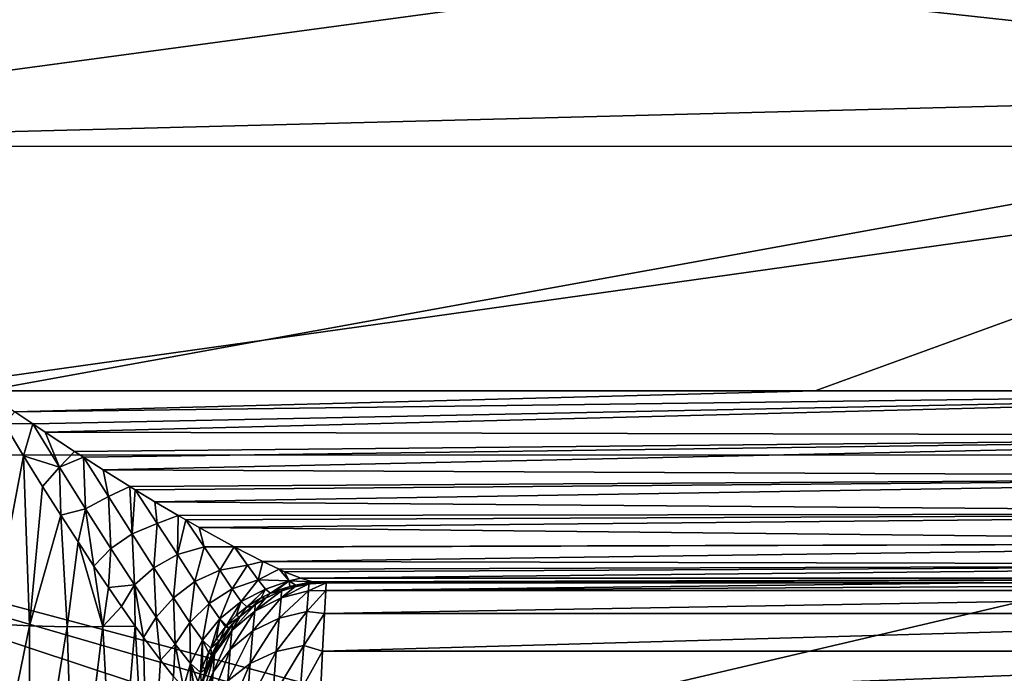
# Model space of a CAD drawing. Header units: metres. Extents: x -24 to 73, y -230 to 24.
# Tile 48 of 52: x 59.71 to 67.44, y 3.29 to 8.43. Entities that reach past the tile are written whole.
import ezdxf

# ---------------------------------------------------------------- set-up
doc = ezdxf.new("R2010")
doc.units = ezdxf.units.M
doc.layers.add('solid_SIDE_LEVER_10_541_032_SW0001', color=7, linetype='CONTINUOUS')

msp = doc.modelspace()

# ---------------------------------------------------------------- linework, layer by layer
at = {"layer": 'solid_SIDE_LEVER_10_541_032_SW0001'}
for points in [[(72.444199, 10.149825, 81.280617), (55.200001, 9.762382, 81.471802), (72.466385, 7.877793, 82.275826)], [(72.448402, 9.760404, 40.927246), (55.200001, 7.43128, 39.962624), (55.200001, 9.76241, 40.928211)], [(72.466385, 7.877793, 82.275826), (55.200001, 9.762382, 81.471802), (55.200001, 7.431243, 82.437386)], [(72.448402, 9.760404, 40.927246), (72.470108, 7.428828, 39.961769), (55.200001, 7.43128, 39.962624)], [(59.429749, 5.510227, 83.014847), (72.466385, 7.877793, 82.275826), (55.200001, 7.431243, 82.437386)], [(59.429749, 5.510227, 83.014847), (65.95665, 5.510204, 83.014847), (72.466385, 7.877793, 82.275826)], [(65.95665, 5.510204, 83.014847), (72.483551, 5.510227, 83.014847), (72.466385, 7.877793, 82.275826)], [(72.470108, 7.428828, 39.961769), (55.200001, 5.006754, 39.26413), (55.200001, 7.43128, 39.962624)], [(72.470108, 7.428828, 39.961769), (72.486435, 5.004188, 39.263542), (55.200001, 5.006754, 39.26413)], [(59.668705, 5.344656, 83.064362), (65.95665, 5.510204, 83.014847), (59.429749, 5.510227, 83.014847)], [(59.668705, 5.344656, 83.064362), (72.483551, 5.510227, 83.014847), (65.95665, 5.510204, 83.014847)], [(59.668705, 5.344656, 83.064362), (59.809666, 5.249065, 83.100273), (72.483551, 5.510227, 83.014847)], [(59.809666, 5.249065, 83.100273), (59.906113, 5.184482, 83.127769), (72.483551, 5.510227, 83.014847)], [(59.906113, 5.184482, 83.127769), (72.486717, 5.154977, 83.141235), (72.483551, 5.510227, 83.014847)], [(59.668705, 5.344656, 83.064362), (59.584602, 5.251103, 83.088257), (59.809666, 5.249065, 83.100273)], [(59.737865, 4.999196, 83.1754), (59.584602, 5.251103, 83.088257), (59.48476, 3.67865, 83.419067)], [(59.809666, 5.249065, 83.100273), (59.584602, 5.251103, 83.088257), (59.737865, 4.999196, 83.1754)], [(60.019817, 4.908113, 83.254356), (59.809666, 5.249065, 83.100273), (59.737865, 4.999196, 83.1754)], [(60.019817, 4.908113, 83.254356), (59.906113, 5.184482, 83.127769), (59.809666, 5.249065, 83.100273)], [(59.906113, 5.184482, 83.127769), (60.138378, 5.031898, 83.203865), (72.486717, 5.154977, 83.141235)], [(60.019817, 4.908113, 83.254356), (60.138378, 5.031898, 83.203865), (59.906113, 5.184482, 83.127769)], [(60.138378, 5.031898, 83.203865), (60.208572, 4.986576, 83.229713), (72.486717, 5.154977, 83.141235)], [(60.208572, 4.986576, 83.229713), (60.36174, 4.888886, 83.290993), (72.486717, 5.154977, 83.141235)], [(60.36174, 4.888886, 83.290993), (72.489319, 4.829382, 83.332329), (72.486717, 5.154977, 83.141235)], [(60.019817, 4.908113, 83.254356), (60.208572, 4.986576, 83.229713), (60.138378, 5.031898, 83.203865)], [(62.281288, 2.661714, 38.857994), (55.200001, 2.519189, 38.841476), (55.200001, 5.006754, 39.26413)], [(63.299793, 2.85, 38.881229), (55.200001, 5.006754, 39.26413), (72.486435, 5.004188, 39.263542)], [(62.782349, 2.802594, 38.875229), (62.281288, 2.661714, 38.857994), (55.200001, 5.006754, 39.26413)], [(63.299793, 2.85, 38.881229), (62.782349, 2.802594, 38.875229), (55.200001, 5.006754, 39.26413)], [(59.737865, 4.999196, 83.1754), (59.48476, 3.67865, 83.419067), (59.784012, 3.661909, 83.491287)], [(59.887325, 4.758012, 83.274536), (59.737865, 4.999196, 83.1754), (59.784012, 3.661909, 83.491287)], [(60.019817, 4.908113, 83.254356), (59.737865, 4.999196, 83.1754), (59.887325, 4.758012, 83.274536)], [(60.019817, 4.908113, 83.254356), (60.225151, 4.580678, 83.435822), (60.208572, 4.986576, 83.229713)], [(60.40498, 4.677309, 83.428528), (60.36174, 4.888886, 83.290993), (60.208572, 4.986576, 83.229713)], [(60.225151, 4.580678, 83.435822), (60.40498, 4.677309, 83.428528), (60.208572, 4.986576, 83.229713)], [(63.299793, 2.85, 38.881229), (72.486435, 5.004188, 39.263542), (72.496567, 2.517305, 38.841263)], [(60.019817, 4.908113, 83.254356), (59.887325, 4.758012, 83.274536), (60.030712, 4.531015, 83.383484)], [(60.019817, 4.908113, 83.254356), (60.030712, 4.531015, 83.383484), (60.225151, 4.580678, 83.435822)], [(60.36174, 4.888886, 83.290993), (60.572914, 4.757125, 83.387016), (72.489319, 4.829382, 83.332329)], [(60.40498, 4.677309, 83.428528), (60.572914, 4.757125, 83.387016), (60.36174, 4.888886, 83.290993)], [(60.572914, 4.757125, 83.387016), (60.613682, 4.732094, 83.407204), (72.489319, 4.829382, 83.332329)], [(60.613682, 4.732094, 83.407204), (60.76976, 4.637435, 83.489906), (72.489319, 4.829382, 83.332329)], [(60.76976, 4.637435, 83.489906), (72.491356, 4.545363, 83.581345), (72.489319, 4.829382, 83.332329)], [(60.030712, 4.531015, 83.383484), (59.887325, 4.758012, 83.274536), (59.784012, 3.661909, 83.491287)], [(60.40498, 4.677309, 83.428528), (60.590813, 4.385925, 83.652527), (60.572914, 4.757125, 83.387016)], [(60.590813, 4.385925, 83.652527), (60.613682, 4.732094, 83.407204), (60.572914, 4.757125, 83.387016)], [(60.590813, 4.385925, 83.652527), (60.788361, 4.465501, 83.644821), (60.613682, 4.732094, 83.407204)], [(60.788361, 4.465501, 83.644821), (60.76976, 4.637435, 83.489906), (60.613682, 4.732094, 83.407204)], [(60.225151, 4.580678, 83.435822), (60.422501, 4.270843, 83.644875), (60.40498, 4.677309, 83.428528)], [(60.422501, 4.270843, 83.644875), (60.590813, 4.385925, 83.652527), (60.40498, 4.677309, 83.428528)], [(60.225151, 4.580678, 83.435822), (60.030712, 4.531015, 83.383484), (60.165676, 4.321486, 83.499527)], [(60.225151, 4.580678, 83.435822), (60.165676, 4.321486, 83.499527), (60.290241, 4.131876, 83.61969)], [(60.225151, 4.580678, 83.435822), (60.290241, 4.131876, 83.61969), (60.422501, 4.270843, 83.644875)], [(60.76976, 4.637435, 83.489906), (60.950977, 4.530123, 83.597679), (72.491356, 4.545363, 83.581345)], [(60.788361, 4.465501, 83.644821), (60.950977, 4.530123, 83.597679), (60.76976, 4.637435, 83.489906)], [(60.030712, 4.531015, 83.383484), (59.784012, 3.661909, 83.491287), (60.080128, 3.653818, 83.613541)], [(60.165676, 4.321486, 83.499527), (60.030712, 4.531015, 83.383484), (60.080128, 3.653818, 83.613541)], [(60.788361, 4.465501, 83.644821), (60.946373, 4.222161, 83.903954), (60.950977, 4.530123, 83.597679)], [(60.946373, 4.222161, 83.903954), (61.01289, 4.494149, 83.637733), (60.950977, 4.530123, 83.597679)], [(60.946373, 4.222161, 83.903954), (61.156471, 4.282385, 83.902397), (61.01289, 4.494149, 83.637733)], [(60.950977, 4.530123, 83.597679), (61.01289, 4.494149, 83.637733), (72.491356, 4.545363, 83.581345)], [(61.01289, 4.494149, 83.637733), (61.115932, 4.435104, 83.708519), (72.491356, 4.545363, 83.581345)], [(61.156471, 4.282385, 83.902397), (61.115932, 4.435104, 83.708519), (61.01289, 4.494149, 83.637733)], [(61.115932, 4.435104, 83.708519), (72.492859, 4.313287, 83.879242), (72.491356, 4.545363, 83.581345)], [(60.590813, 4.385925, 83.652527), (60.761993, 4.118167, 83.901207), (60.788361, 4.465501, 83.644821)], [(60.761993, 4.118167, 83.901207), (60.946373, 4.222161, 83.903954), (60.788361, 4.465501, 83.644821)], [(61.115932, 4.435104, 83.708519), (61.391621, 4.283074, 83.9282), (72.492859, 4.313287, 83.879242)], [(61.156471, 4.282385, 83.902397), (61.391621, 4.283074, 83.9282), (61.115932, 4.435104, 83.708519)], [(60.422501, 4.270843, 83.644875), (60.608761, 3.98419, 83.882446), (60.590813, 4.385925, 83.652527)], [(60.608761, 3.98419, 83.882446), (60.761993, 4.118167, 83.901207), (60.590813, 4.385925, 83.652527)], [(60.165676, 4.321486, 83.499527), (60.080128, 3.653818, 83.613541), (60.360435, 3.6556, 83.785873)], [(60.290241, 4.131876, 83.61969), (60.165676, 4.321486, 83.499527), (60.360435, 3.6556, 83.785873)], [(60.422501, 4.270843, 83.644875), (60.290241, 4.131876, 83.61969), (60.403713, 3.962722, 83.741722)], [(60.422501, 4.270843, 83.644875), (60.403713, 3.962722, 83.741722), (60.608761, 3.98419, 83.882446)], [(60.946373, 4.222161, 83.903954), (61.083248, 4.009592, 84.182213), (61.156471, 4.282385, 83.902397)], [(61.083248, 4.009592, 84.182213), (61.279087, 4.099241, 84.182549), (61.156471, 4.282385, 83.902397)], [(61.156471, 4.282385, 83.902397), (61.279087, 4.099241, 84.182549), (61.391621, 4.283074, 83.9282)], [(61.279087, 4.099241, 84.182549), (61.496761, 4.137794, 84.199112), (61.391621, 4.283074, 83.9282)], [(61.391621, 4.283074, 83.9282), (61.397232, 4.280086, 83.933212), (72.492859, 4.313287, 83.879242)], [(61.496761, 4.137794, 84.199112), (61.397232, 4.280086, 83.933212), (61.391621, 4.283074, 83.9282)], [(61.397232, 4.280086, 83.933212), (61.618538, 4.166566, 84.154869), (72.492859, 4.313287, 83.879242)], [(61.496761, 4.137794, 84.199112), (61.618538, 4.166566, 84.154869), (61.397232, 4.280086, 83.933212)], [(61.618538, 4.166566, 84.154869), (72.493881, 4.141404, 84.215286), (72.492859, 4.313287, 83.879242)], [(60.761993, 4.118167, 83.901207), (60.914619, 3.881681, 84.174034), (60.946373, 4.222161, 83.903954)], [(60.914619, 3.881681, 84.174034), (61.083248, 4.009592, 84.182213), (60.946373, 4.222161, 83.903954)], [(60.403713, 3.962722, 83.741722), (60.290241, 4.131876, 83.61969), (60.360435, 3.6556, 83.785873)], [(60.608761, 3.98419, 83.882446), (60.779633, 3.72882, 84.14975), (60.761993, 4.118167, 83.901207)], [(60.779633, 3.72882, 84.14975), (60.914619, 3.881681, 84.174034), (60.761993, 4.118167, 83.901207)], [(61.279087, 4.099241, 84.182549), (61.376507, 3.953365, 84.472778), (61.496761, 4.137794, 84.199112)], [(61.376507, 3.953365, 84.472778), (61.579487, 4.024331, 84.47596), (61.496761, 4.137794, 84.199112)], [(61.496761, 4.137794, 84.199112), (61.579487, 4.024331, 84.47596), (61.618538, 4.166566, 84.154869)], [(61.579487, 4.024331, 84.47596), (61.746616, 4.106019, 84.311424), (61.618538, 4.166566, 84.154869)], [(61.579487, 4.024331, 84.47596), (61.824703, 4.015347, 84.652107), (61.746616, 4.106019, 84.311424)], [(61.618538, 4.166566, 84.154869), (61.746616, 4.106019, 84.311424), (72.493881, 4.141404, 84.215286)], [(61.746616, 4.106019, 84.311424), (61.788334, 4.087495, 84.368858), (72.493881, 4.141404, 84.215286)], [(61.824703, 4.015347, 84.652107), (61.788334, 4.087495, 84.368858), (61.746616, 4.106019, 84.311424)], [(61.788334, 4.087495, 84.368858), (61.915134, 4.036593, 84.57312), (72.493881, 4.141404, 84.215286)], [(61.915134, 4.036593, 84.57312), (72.494469, 4.035646, 84.578026), (72.493881, 4.141404, 84.215286)], [(61.083248, 4.009592, 84.182213), (61.195095, 3.837349, 84.476097), (61.279087, 4.099241, 84.182549)], [(61.195095, 3.837349, 84.476097), (61.376507, 3.953365, 84.472778), (61.279087, 4.099241, 84.182549)], [(61.376507, 3.953365, 84.472778), (61.447166, 3.854086, 84.766479), (61.579487, 4.024331, 84.47596)], [(61.447166, 3.854086, 84.766479), (61.639137, 3.949152, 84.752525), (61.579487, 4.024331, 84.47596)], [(61.579487, 4.024331, 84.47596), (61.639137, 3.949152, 84.752525), (61.824703, 4.015347, 84.652107)], [(61.824703, 4.015347, 84.652107), (61.915134, 4.036593, 84.57312), (61.788334, 4.087495, 84.368858)], [(61.824703, 4.015347, 84.652107), (62.006538, 4.008679, 84.767822), (61.915134, 4.036593, 84.57312)], [(61.915134, 4.036593, 84.57312), (62.006538, 4.008679, 84.767822), (72.494469, 4.035646, 84.578026)], [(62.006538, 4.008679, 84.767822), (62.068371, 4, 84.953918), (72.494469, 4.035646, 84.578026)], [(72.494469, 4.035646, 84.578026), (62.068371, 4, 84.953918), (67.281509, 4, 84.953949)], [(67.281509, 4, 84.953949), (72.494659, 4, 84.953949), (72.494469, 4.035646, 84.578026)], [(60.506023, 3.813476, 83.863892), (60.403713, 3.962722, 83.741722), (60.360435, 3.6556, 83.785873)], [(60.608761, 3.98419, 83.882446), (60.403713, 3.962722, 83.741722), (60.506023, 3.813476, 83.863892)], [(60.608761, 3.98419, 83.882446), (60.506023, 3.813476, 83.863892), (60.61401, 3.659952, 84.008049)], [(60.608761, 3.98419, 83.882446), (60.61401, 3.659952, 84.008049), (60.678749, 3.570281, 84.103691)], [(60.608761, 3.98419, 83.882446), (60.678749, 3.570281, 84.103691), (60.779633, 3.72882, 84.14975)], [(60.914619, 3.881681, 84.174034), (61.043682, 3.68737, 84.46936), (61.083248, 4.009592, 84.182213)], [(61.043682, 3.68737, 84.46936), (61.195095, 3.837349, 84.476097), (61.083248, 4.009592, 84.182213)], [(61.195095, 3.837349, 84.476097), (61.278458, 3.717566, 84.779678), (61.376507, 3.953365, 84.472778)], [(61.278458, 3.717566, 84.779678), (61.447166, 3.854086, 84.766479), (61.376507, 3.953365, 84.472778)], [(61.447166, 3.854086, 84.766479), (61.491875, 3.810645, 85.056442), (61.639137, 3.949152, 84.752525)], [(61.639137, 3.949152, 84.752525), (61.491875, 3.810645, 85.056442), (61.502342, 3.818218, 85.054581)], [(61.639137, 3.949152, 84.752525), (61.502342, 3.818218, 85.054581), (61.605072, 3.882363, 85.036316)], [(61.639137, 3.949152, 84.752525), (61.605072, 3.882363, 85.036316), (61.677357, 3.917754, 85.023468)], [(61.639137, 3.949152, 84.752525), (61.677357, 3.917754, 85.023468), (61.824703, 4.015347, 84.652107)], [(61.824703, 4.015347, 84.652107), (61.677357, 3.917754, 85.023468), (61.714752, 3.933274, 85.016815)], [(61.824703, 4.015347, 84.652107), (61.714752, 3.933274, 85.016815), (61.829662, 3.970162, 84.996391)], [(61.829662, 3.970162, 84.996391), (61.714752, 3.933274, 85.016815), (61.750408, 3.931067, 85.486107)], [(61.829662, 3.970162, 84.996391), (61.750408, 3.931067, 85.486107), (61.868835, 3.969162, 85.486107)], [(61.868816, 3.969158, 137.199997), (61.868835, 3.969162, 85.486107), (61.750408, 3.931067, 85.486107)], [(61.764126, 3.936325, 137.199997), (61.868816, 3.969158, 137.199997), (61.750408, 3.931067, 85.486107)], [(61.760281, 3.882673, 137.845978), (61.980083, 3.990822, 137.199997), (61.868816, 3.969158, 137.199997)], [(61.760281, 3.882673, 137.845978), (61.977154, 3.936265, 137.857712), (61.980083, 3.990822, 137.199997)], [(61.760281, 3.882673, 137.845978), (61.868816, 3.969158, 137.199997), (61.764126, 3.936325, 137.199997)], [(61.824703, 4.015347, 84.652107), (61.829662, 3.970162, 84.996391), (61.873966, 3.980311, 84.98851)], [(61.824703, 4.015347, 84.652107), (61.873966, 3.980311, 84.98851), (62.006538, 4.008679, 84.767822)], [(61.873966, 3.980311, 84.98851), (61.829662, 3.970162, 84.996391), (61.868835, 3.969162, 85.486107)], [(61.868816, 3.969158, 137.199997), (61.980083, 3.990822, 137.199997), (61.868835, 3.969162, 85.486107)], [(61.873966, 3.980311, 84.98851), (61.868835, 3.969162, 85.486107), (61.991077, 3.99226, 85.486107)], [(61.980083, 3.990822, 137.199997), (61.991077, 3.99226, 85.486107), (61.868835, 3.969162, 85.486107)], [(62.006538, 4.008679, 84.767822), (61.873966, 3.980311, 84.98851), (61.948105, 3.992511, 84.975327)], [(61.948105, 3.992511, 84.975327), (61.873966, 3.980311, 84.98851), (61.991077, 3.99226, 85.486107)], [(62.006538, 4.008679, 84.767822), (61.948105, 3.992511, 84.975327), (62.068371, 4, 84.953918)], [(62.068371, 4, 84.953918), (61.948105, 3.992511, 84.975327), (61.991077, 3.99226, 85.486107)], [(61.977154, 3.936265, 137.857712), (62.111778, 3.939268, 137.894379), (62.115261, 4, 137.199997)], [(61.977154, 3.936265, 137.857712), (62.115261, 4, 137.199997), (61.980083, 3.990822, 137.199997)], [(61.980083, 3.990822, 137.199997), (62.115261, 4, 137.199997), (61.991077, 3.99226, 85.486107)], [(62.103535, 4, 85.218994), (61.991077, 3.99226, 85.486107), (62.115265, 4, 85.486092)], [(62.115257, 4, 111.343048), (62.115265, 4, 85.486092), (61.991077, 3.99226, 85.486107)], [(62.103535, 4, 85.218994), (62.068371, 4, 84.953918), (61.991077, 3.99226, 85.486107)], [(62.115257, 4, 111.343048), (61.991077, 3.99226, 85.486107), (62.115261, 4, 137.199997)], [(67.281509, 4, 84.953949), (62.068371, 4, 84.953918), (62.103535, 4, 85.218994)], [(72.494659, 4, 84.953949), (62.103535, 4, 85.218994), (62.115265, 4, 85.486092)], [(67.281509, 4, 84.953949), (62.103535, 4, 85.218994), (72.494659, 4, 84.953949)], [(62.111778, 3.939268, 137.894379), (72.495613, 3.939175, 137.894913), (72.494659, 4, 137.199844)], [(62.111778, 3.939268, 137.894379), (72.494659, 4, 137.199844), (67.304962, 4, 137.200012)], [(62.111778, 3.939268, 137.894379), (67.304962, 4, 137.200012), (62.115261, 4, 137.199997)], [(62.115257, 4, 111.343048), (72.494659, 4, 137.199844), (72.494659, 4, 111.076897)], [(67.304962, 4, 137.200012), (72.494659, 4, 137.199844), (62.115257, 4, 111.343048)], [(62.115257, 4, 111.343048), (62.115261, 4, 137.199997), (67.304962, 4, 137.200012)], [(62.115257, 4, 111.343048), (72.494659, 4, 111.076897), (62.115265, 4, 85.486092)], [(72.494659, 4, 111.076897), (72.494659, 4, 84.953949), (62.115265, 4, 85.486092)], [(60.779633, 3.72882, 84.14975), (60.928959, 3.516698, 84.447472), (60.914619, 3.881681, 84.174034)], [(60.928959, 3.516698, 84.447472), (61.043682, 3.68737, 84.46936), (60.914619, 3.881681, 84.174034)], [(61.605072, 3.882363, 85.036316), (61.502342, 3.818218, 85.054581), (61.532219, 3.812442, 85.486107)], [(61.605072, 3.882363, 85.036316), (61.532219, 3.812442, 85.486107), (61.637627, 3.878559, 85.486107)], [(61.637566, 3.878526, 137.199997), (61.637627, 3.878559, 85.486107), (61.532219, 3.812442, 85.486107)], [(61.557919, 3.830284, 137.199997), (61.637566, 3.878526, 137.199997), (61.532219, 3.812442, 85.486107)], [(61.539318, 3.621463, 138.433899), (61.745579, 3.721997, 138.473724), (61.760281, 3.882673, 137.845978)], [(61.553329, 3.777802, 137.825775), (61.539318, 3.621463, 138.433899), (61.760281, 3.882673, 137.845978)], [(61.553329, 3.777802, 137.825775), (61.764126, 3.936325, 137.199997), (61.637566, 3.878526, 137.199997)], [(61.553329, 3.777802, 137.825775), (61.760281, 3.882673, 137.845978), (61.764126, 3.936325, 137.199997)], [(61.553329, 3.777802, 137.825775), (61.637566, 3.878526, 137.199997), (61.557919, 3.830284, 137.199997)], [(61.677357, 3.917754, 85.023468), (61.605072, 3.882363, 85.036316), (61.637627, 3.878559, 85.486107)], [(61.637566, 3.878526, 137.199997), (61.764126, 3.936325, 137.199997), (61.637627, 3.878559, 85.486107)], [(61.764126, 3.936325, 137.199997), (61.750408, 3.931067, 85.486107), (61.637627, 3.878559, 85.486107)], [(61.677357, 3.917754, 85.023468), (61.637627, 3.878559, 85.486107), (61.750408, 3.931067, 85.486107)], [(61.714752, 3.933274, 85.016815), (61.677357, 3.917754, 85.023468), (61.750408, 3.931067, 85.486107)], [(61.745579, 3.721997, 138.473724), (61.96207, 3.773373, 138.496841), (61.977154, 3.936265, 137.857712)], [(61.760281, 3.882673, 137.845978), (61.745579, 3.721997, 138.473724), (61.977154, 3.936265, 137.857712)], [(61.96207, 3.773373, 138.496841), (62.101757, 3.758885, 138.567764), (62.111778, 3.939268, 137.894379)], [(61.977154, 3.936265, 137.857712), (61.96207, 3.773373, 138.496841), (62.111778, 3.939268, 137.894379)], [(62.111778, 3.939268, 137.894379), (62.101757, 3.758885, 138.567764), (72.495613, 3.939175, 137.894913)], [(62.101757, 3.758885, 138.567764), (72.496506, 3.758607, 138.568527), (72.495613, 3.939175, 137.894913)], [(60.506023, 3.813476, 83.863892), (60.360435, 3.6556, 83.785873), (60.61401, 3.659952, 84.008049)], [(61.043682, 3.68737, 84.46936), (61.143375, 3.549921, 84.782997), (61.195095, 3.837349, 84.476097)], [(61.143375, 3.549921, 84.782997), (61.278458, 3.717566, 84.779678), (61.195095, 3.837349, 84.476097)], [(61.278458, 3.717566, 84.779678), (61.331646, 3.663382, 85.08493), (61.447166, 3.854086, 84.766479)], [(61.447166, 3.854086, 84.766479), (61.331646, 3.663382, 85.08493), (61.408157, 3.741845, 85.071327)], [(61.374493, 3.626161, 137.798096), (61.557919, 3.830284, 137.199997), (61.435749, 3.733667, 137.199997)], [(61.374493, 3.626161, 137.798096), (61.553329, 3.777802, 137.825775), (61.557919, 3.830284, 137.199997)], [(61.447166, 3.854086, 84.766479), (61.408157, 3.741845, 85.071327), (61.491875, 3.810645, 85.056442)], [(61.491875, 3.810645, 85.056442), (61.408157, 3.741845, 85.071327), (61.435822, 3.733733, 85.486107)], [(61.435749, 3.733667, 137.199997), (61.557919, 3.830284, 137.199997), (61.435822, 3.733733, 85.486107)], [(61.557919, 3.830284, 137.199997), (61.532219, 3.812442, 85.486107), (61.435822, 3.733733, 85.486107)], [(61.491875, 3.810645, 85.056442), (61.435822, 3.733733, 85.486107), (61.532219, 3.812442, 85.486107)], [(61.502342, 3.818218, 85.054581), (61.491875, 3.810645, 85.056442), (61.532219, 3.812442, 85.486107)], [(60.779633, 3.72882, 84.14975), (60.678749, 3.570281, 84.103691), (60.813503, 3.390944, 84.332695)], [(60.779633, 3.72882, 84.14975), (60.813503, 3.390944, 84.332695), (60.928959, 3.516698, 84.447472)], [(61.143375, 3.549921, 84.782997), (61.20826, 3.486642, 85.106865), (61.278458, 3.717566, 84.779678)], [(61.278458, 3.717566, 84.779678), (61.20826, 3.486642, 85.106865), (61.250805, 3.557182, 85.099304)], [(61.278458, 3.717566, 84.779678), (61.250805, 3.557182, 85.099304), (61.323902, 3.6544, 85.086311)], [(61.278458, 3.717566, 84.779678), (61.323902, 3.6544, 85.086311), (61.331646, 3.663382, 85.08493)], [(61.408157, 3.741845, 85.071327), (61.331646, 3.663382, 85.08493), (61.435822, 3.733733, 85.486107)], [(61.331646, 3.663382, 85.08493), (61.349949, 3.64366, 85.486107), (61.435822, 3.733733, 85.486107)], [(61.435749, 3.733667, 137.199997), (61.435822, 3.733733, 85.486107), (61.349949, 3.64366, 85.486107)], [(61.379311, 3.677036, 137.199997), (61.435749, 3.733667, 137.199997), (61.349949, 3.64366, 85.486107)], [(61.361454, 3.476094, 138.379349), (61.539318, 3.621463, 138.433899), (61.553329, 3.777802, 137.825775)], [(61.374493, 3.626161, 137.798096), (61.361454, 3.476094, 138.379349), (61.553329, 3.777802, 137.825775)], [(61.374493, 3.626161, 137.798096), (61.435749, 3.733667, 137.199997), (61.379311, 3.677036, 137.199997)], [(61.517723, 3.366062, 139.007355), (61.722916, 3.459516, 139.065643), (61.745579, 3.721997, 138.473724)], [(61.539318, 3.621463, 138.433899), (61.517723, 3.366062, 139.007355), (61.745579, 3.721997, 138.473724)], [(61.722916, 3.459516, 139.065643), (61.93882, 3.507275, 139.099503), (61.96207, 3.773373, 138.496841)], [(61.745579, 3.721997, 138.473724), (61.722916, 3.459516, 139.065643), (61.96207, 3.773373, 138.496841)], [(61.96207, 3.773373, 138.496841), (61.93882, 3.507275, 139.099503), (62.101757, 3.758885, 138.567764)], [(61.93882, 3.507275, 139.099503), (62.086403, 3.464051, 139.200089), (62.101757, 3.758885, 138.567764)], [(62.101757, 3.758885, 138.567764), (62.086403, 3.464051, 139.200089), (72.496506, 3.758607, 138.568527)], [(62.086403, 3.464051, 139.200089), (72.497322, 3.463882, 139.200378), (72.496506, 3.758607, 138.568527)], [(59.784012, 3.661909, 83.491287), (59.48476, 3.67865, 83.419067), (59.410999, 1.843715, 83.657616)], [(59.784012, 3.661909, 83.491287), (59.410999, 1.843715, 83.657616), (59.781681, 1.834782, 83.765053)], [(60.080128, 3.653818, 83.613541), (59.784012, 3.661909, 83.491287), (59.781681, 1.834782, 83.765053)], [(60.080128, 3.653818, 83.613541), (59.781681, 1.834782, 83.765053), (60.138588, 1.832955, 83.950233)], [(60.360435, 3.6556, 83.785873), (60.080128, 3.653818, 83.613541), (60.138588, 1.832955, 83.950233)], [(60.360435, 3.6556, 83.785873), (60.138588, 1.832955, 83.950233), (60.457569, 1.839037, 84.208824)], [(60.61401, 3.659952, 84.008049), (60.360435, 3.6556, 83.785873), (60.457569, 1.839037, 84.208824)], [(60.61401, 3.659952, 84.008049), (60.457569, 1.839037, 84.208824), (60.717205, 1.852901, 84.526855)], [(60.678749, 3.570281, 84.103691), (60.61401, 3.659952, 84.008049), (60.717205, 1.852901, 84.526855)], [(60.928959, 3.516698, 84.447472), (61.048267, 3.364732, 84.773819), (61.043682, 3.68737, 84.46936)], [(61.048267, 3.364732, 84.773819), (61.143375, 3.549921, 84.782997), (61.043682, 3.68737, 84.46936)], [(61.238358, 3.440136, 137.765198), (61.379311, 3.677036, 137.199997), (61.275837, 3.543478, 137.199997)], [(61.238358, 3.440136, 137.765198), (61.374493, 3.626161, 137.798096), (61.379311, 3.677036, 137.199997)], [(61.323902, 3.6544, 85.086311), (61.250805, 3.557182, 85.099304), (61.275936, 3.543636, 85.486107)], [(61.275837, 3.543478, 137.199997), (61.379311, 3.677036, 137.199997), (61.275936, 3.543636, 85.486107)], [(61.379311, 3.677036, 137.199997), (61.349949, 3.64366, 85.486107), (61.275936, 3.543636, 85.486107)], [(61.323902, 3.6544, 85.086311), (61.275936, 3.543636, 85.486107), (61.349949, 3.64366, 85.486107)], [(61.331646, 3.663382, 85.08493), (61.323902, 3.6544, 85.086311), (61.349949, 3.64366, 85.486107)], [(60.813503, 3.390944, 84.332695), (60.678749, 3.570281, 84.103691), (60.717205, 1.852901, 84.526855)], [(61.226498, 3.297763, 138.314514), (61.361454, 3.476094, 138.379349), (61.374493, 3.626161, 137.798096)], [(61.238358, 3.440136, 137.765198), (61.226498, 3.297763, 138.314514), (61.374493, 3.626161, 137.798096)], [(61.341362, 3.23093, 138.927475), (61.517723, 3.366062, 139.007355), (61.539318, 3.621463, 138.433899)], [(61.361454, 3.476094, 138.379349), (61.341362, 3.23093, 138.927475), (61.539318, 3.621463, 138.433899)], [(60.928959, 3.516698, 84.447472), (60.813503, 3.390944, 84.332695), (60.91663, 3.263403, 84.548828)], [(60.928959, 3.516698, 84.447472), (60.91663, 3.263403, 84.548828), (60.9939, 3.177483, 84.752167)], [(60.928959, 3.516698, 84.447472), (60.9939, 3.177483, 84.752167), (61.048267, 3.364732, 84.773819)], [(61.048267, 3.364732, 84.773819), (61.127396, 3.294235, 85.121246), (61.143375, 3.549921, 84.782997)], [(61.143375, 3.549921, 84.782997), (61.127396, 3.294235, 85.121246), (61.14217, 3.339162, 85.118614)], [(61.143375, 3.549921, 84.782997), (61.14217, 3.339162, 85.118614), (61.18993, 3.451598, 85.11013)], [(61.143375, 3.549921, 84.782997), (61.18993, 3.451598, 85.11013), (61.20826, 3.486642, 85.106865)], [(61.152153, 3.236793, 137.730042), (61.243031, 3.489098, 137.199997), (61.167835, 3.319976, 137.199997)], [(61.152153, 3.236793, 137.730042), (61.238358, 3.440136, 137.765198), (61.243031, 3.489098, 137.199997)], [(61.167835, 3.319976, 137.199997), (61.243031, 3.489098, 137.199997), (61.167862, 3.320058, 85.486107)], [(61.243031, 3.489098, 137.199997), (61.214931, 3.435211, 85.486107), (61.167862, 3.320058, 85.486107)], [(61.20826, 3.486642, 85.106865), (61.18993, 3.451598, 85.11013), (61.214931, 3.435211, 85.486107)], [(61.250805, 3.557182, 85.099304), (61.20826, 3.486642, 85.106865), (61.275936, 3.543636, 85.486107)], [(61.20826, 3.486642, 85.106865), (61.214931, 3.435211, 85.486107), (61.275936, 3.543636, 85.486107)], [(61.275837, 3.543478, 137.199997), (61.275936, 3.543636, 85.486107), (61.214931, 3.435211, 85.486107)], [(61.243031, 3.489098, 137.199997), (61.275837, 3.543478, 137.199997), (61.214931, 3.435211, 85.486107)], [(61.238358, 3.440136, 137.765198), (61.275837, 3.543478, 137.199997), (61.243031, 3.489098, 137.199997)], [(61.694782, 3.1028, 139.605804), (61.909962, 3.145647, 139.64946), (61.93882, 3.507275, 139.099503)], [(61.722916, 3.459516, 139.065643), (61.694782, 3.1028, 139.605804), (61.93882, 3.507275, 139.099503)], [(61.93882, 3.507275, 139.099503), (61.909962, 3.145647, 139.64946), (62.086403, 3.464051, 139.200089)], [(61.141563, 3.10283, 138.245193), (61.226498, 3.297763, 138.314514), (61.238358, 3.440136, 137.765198)], [(61.152153, 3.236793, 137.730042), (61.141563, 3.10283, 138.245193), (61.238358, 3.440136, 137.765198)], [(61.18993, 3.451598, 85.11013), (61.14217, 3.339162, 85.118614), (61.167862, 3.320058, 85.486107)], [(61.18993, 3.451598, 85.11013), (61.167862, 3.320058, 85.486107), (61.214931, 3.435211, 85.486107)], [(61.208214, 3.065158, 138.83255), (61.341362, 3.23093, 138.927475), (61.361454, 3.476094, 138.379349)], [(61.226498, 3.297763, 138.314514), (61.208214, 3.065158, 138.83255), (61.361454, 3.476094, 138.379349)], [(61.490917, 3.018962, 139.53067), (61.694782, 3.1028, 139.605804), (61.722916, 3.459516, 139.065643)], [(61.517723, 3.366062, 139.007355), (61.490917, 3.018962, 139.53067), (61.722916, 3.459516, 139.065643)], [(61.909962, 3.145647, 139.64946), (62.067577, 3.063685, 139.771744), (62.086403, 3.464051, 139.200089)], [(62.086403, 3.464051, 139.200089), (62.067577, 3.063685, 139.771744), (72.497322, 3.463882, 139.200378)], [(62.067577, 3.063685, 139.771744), (72.498032, 3.064373, 139.77092), (72.497322, 3.463882, 139.200378)], [(60.91663, 3.263403, 84.548828), (60.813503, 3.390944, 84.332695), (60.717205, 1.852901, 84.526855)], [(61.048267, 3.364732, 84.773819), (60.9939, 3.177483, 84.752167), (61.050007, 3.125199, 84.944046)], [(61.048267, 3.364732, 84.773819), (61.050007, 3.125199, 84.944046), (61.088825, 3.100747, 85.128098)], [(61.048267, 3.364732, 84.773819), (61.088825, 3.100747, 85.128098), (61.108284, 3.221571, 85.124641)], [(61.048267, 3.364732, 84.773819), (61.108284, 3.221571, 85.124641), (61.127396, 3.294235, 85.121246)], [(61.14217, 3.339162, 85.118614), (61.127396, 3.294235, 85.121246), (61.167862, 3.320058, 85.486107)], [(61.316418, 2.897735, 139.427719), (61.490917, 3.018962, 139.53067), (61.517723, 3.366062, 139.007355)], [(61.341362, 3.23093, 138.927475), (61.316418, 2.897735, 139.427719), (61.517723, 3.366062, 139.007355)], [(61.127396, 3.294235, 85.121246), (61.108284, 3.221571, 85.124641), (61.135452, 3.199946, 85.486107)], [(61.125237, 2.883955, 138.731079), (61.208214, 3.065158, 138.83255), (61.226498, 3.297763, 138.314514)], [(61.141563, 3.10283, 138.245193), (61.125237, 2.883955, 138.731079), (61.226498, 3.297763, 138.314514)], [(61.127396, 3.294235, 85.121246), (61.135452, 3.199946, 85.486107), (61.167862, 3.320058, 85.486107)], [(61.167835, 3.319976, 137.199997), (61.167862, 3.320058, 85.486107), (61.135452, 3.199946, 85.486107)], [(61.156197, 3.283188, 137.199997), (61.167835, 3.319976, 137.199997), (61.135452, 3.199946, 85.486107)], [(61.152153, 3.236793, 137.730042), (61.167835, 3.319976, 137.199997), (61.156197, 3.283188, 137.199997)]]:
    msp.add_3dface(points, dxfattribs=at)

doc.saveas('drawing.dxf')
